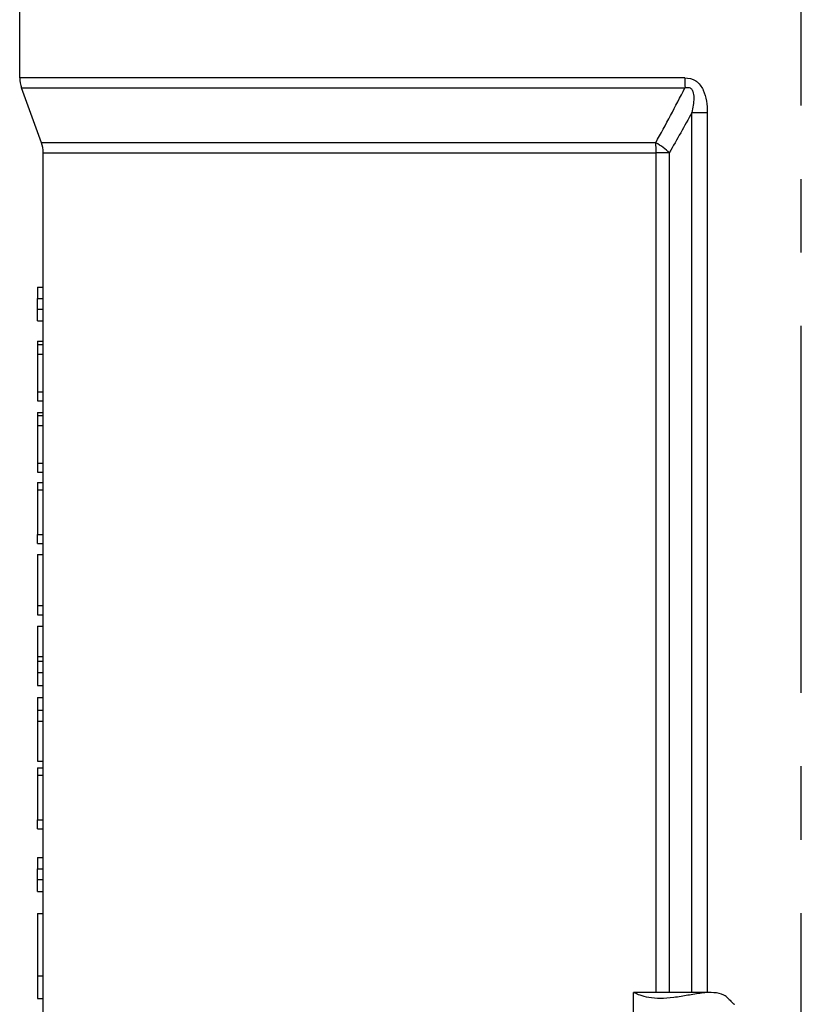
# Model space of a CAD drawing. Header units: millimetres. Extents: x 0 to 5940, y 0 to 4200.
# Tile 55 of 62: x 4681 to 4814, y 2380 to 2548. Entities that reach past the tile are written whole.
import ezdxf

# ---------------------------------------------------------------- set-up
doc = ezdxf.new("R2010")
doc.units = ezdxf.units.MM
doc.header["$LTSCALE"] = 50
doc.linetypes.add('MITTE', pattern=[2, 1.25, -0.25, 0.25, -0.25])
doc.layers.add('02-LINIE-035', color=2, linetype='CONTINUOUS')
doc.layers.add('05-ACHSE', color=1, linetype='MITTE')

msp = doc.modelspace()

# ---------------------------------------------------------------- linework, layer by layer
at = {"layer": '02-LINIE-035'}
for p, q in [((4681.46, 2538.03), (4681.46, 2572.15)), ((4794.62, 2538.03), (4681.46, 2538.03)), ((4681.76, 2536.32), (4794.66, 2536.32)), ((4685.15, 2526.98), (4681.76, 2536.32)), ((4795.83, 2382.27), (4795.83, 2532.11)), ((4795.83, 2532.11), (4798.44, 2532.11)), ((4798.44, 2532.11), (4798.44, 2382.27)), ((4789.69, 2526.98), (4685.15, 2526.98)), ((4685.46, 2525.27), (4789.75, 2525.27)), ((4685.46, 2502.39), (4685.46, 2525.27)), ((4789.75, 2382.27), (4789.75, 2525.27)), ((4792, 2525.27), (4789.75, 2525.27)), ((4792, 2525.27), (4792, 2382.27)), ((4684.46, 2502.39), (4685.46, 2502.39)), ((4684.46, 2502.39), (4684.46, 2500.47)), ((4685.46, 2500.47), (4685.46, 2502.39)), ((4684.46, 2500.47), (4685.46, 2500.47)), ((4684.46, 2498.65), (4684.46, 2500.47)), ((4685.46, 2489.79), (4685.46, 2500.47)), ((4684.46, 2498.65), (4685.46, 2498.65)), ((4684.46, 2496.63), (4684.46, 2498.65)), ((4684.46, 2496.63), (4685.46, 2496.63)), ((4684.46, 2493.21), (4684.46, 2492.65)), ((4684.46, 2493.21), (4685.46, 2493.21)), ((4684.46, 2492.65), (4685.46, 2492.65)), ((4684.46, 2492.65), (4684.46, 2490.96)), ((4684.46, 2490.96), (4685.46, 2490.96)), ((4684.46, 2490.96), (4684.46, 2484.57)), ((4685.46, 2477.65), (4685.46, 2486.44)), ((4684.46, 2484.57), (4685.46, 2484.57)), ((4684.46, 2484.57), (4684.46, 2483.02)), ((4684.46, 2483.02), (4685.46, 2483.02)), ((4684.46, 2481.07), (4684.46, 2480.51)), ((4684.46, 2481.07), (4685.46, 2481.07)), ((4684.46, 2480.51), (4685.46, 2480.51)), ((4684.46, 2480.51), (4684.46, 2478.81)), ((4684.46, 2478.81), (4685.46, 2478.81)), ((4684.46, 2478.81), (4684.46, 2472.42)), ((4685.46, 2465.55), (4685.46, 2474.3)), ((4684.46, 2472.42), (4685.46, 2472.42)), ((4684.46, 2472.42), (4684.46, 2470.88)), ((4684.46, 2470.88), (4685.46, 2470.88)), ((4684.46, 2469.1), (4684.46, 2467.86)), ((4684.46, 2469.1), (4685.46, 2469.1)), ((4684.46, 2467.86), (4685.46, 2467.86)), ((4684.46, 2467.86), (4684.46, 2460.28)), ((4685.46, 2453.43), (4685.46, 2461.92)), ((4684.46, 2460.28), (4685.46, 2460.28)), ((4684.46, 2458.73), (4684.46, 2460.28)), ((4684.46, 2458.73), (4685.46, 2458.73)), ((4684.46, 2456.84), (4684.46, 2448.16)), ((4684.46, 2456.84), (4685.46, 2456.84)), ((4685.46, 2438.73), (4685.46, 2449.77)), ((4684.46, 2448.16), (4685.46, 2448.16)), ((4684.46, 2448.16), (4684.46, 2446.6)), ((4684.46, 2446.6), (4685.46, 2446.6)), ((4684.46, 2444.69), (4685.46, 2444.69)), ((4684.46, 2444.69), (4684.46, 2439.47)), ((4684.46, 2439.47), (4685.46, 2439.47)), ((4684.46, 2439.47), (4684.46, 2438.73)), ((4684.46, 2438.73), (4685.46, 2438.73)), ((4684.46, 2438.73), (4684.46, 2436.76)), ((4685.46, 2436.76), (4685.46, 2438.73)), ((4684.46, 2436.76), (4684.46, 2434.58)), ((4684.46, 2436.76), (4685.46, 2436.76)), ((4685.46, 2430.38), (4685.46, 2436.76)), ((4684.46, 2434.58), (4685.46, 2434.58)), ((4684.46, 2432.49), (4685.46, 2432.49)), ((4684.46, 2432.49), (4684.46, 2430.38)), ((4684.46, 2430.38), (4685.46, 2430.38)), ((4684.46, 2430.38), (4684.46, 2428.46)), ((4685.46, 2428.46), (4685.46, 2430.38)), ((4684.46, 2428.46), (4685.46, 2428.46)), ((4684.46, 2428.46), (4684.46, 2421.68)), ((4685.46, 2416.98), (4685.46, 2428.46)), ((4684.46, 2421.68), (4685.46, 2421.68)), ((4684.46, 2420.53), (4684.46, 2419.29)), ((4684.46, 2420.53), (4685.46, 2420.53)), ((4684.46, 2419.29), (4685.46, 2419.29)), ((4684.46, 2419.29), (4684.46, 2411.7)), ((4685.46, 2405.25), (4685.46, 2413.35)), ((4684.46, 2411.7), (4685.46, 2411.7)), ((4684.46, 2410.16), (4684.46, 2411.7)), ((4684.46, 2410.16), (4685.46, 2410.16)), ((4684.46, 2405.25), (4685.46, 2405.25)), ((4684.46, 2405.25), (4684.46, 2403.33)), ((4685.46, 2403.33), (4685.46, 2405.25)), ((4684.46, 2403.33), (4685.46, 2403.33)), ((4684.46, 2401.51), (4684.46, 2403.33)), ((4685.46, 2391.5), (4685.46, 2403.33)), ((4684.46, 2401.51), (4685.46, 2401.51)), ((4684.46, 2399.49), (4684.46, 2401.51)), ((4684.46, 2399.49), (4685.46, 2399.49)), ((4684.46, 2395.75), (4685.46, 2395.75)), ((4684.46, 2395.75), (4684.46, 2385.1)), ((4685.46, 2374.5), (4685.46, 2387)), ((4684.46, 2385.1), (4685.46, 2385.1)), ((4684.46, 2385.1), (4684.46, 2381.29)), ((4684.46, 2381.29), (4685.46, 2381.29)), ((4799.03, 2382.27), (4785.91, 2382.27)), ((4785.91, 2344.15), (4785.91, 2382.26))]:
    msp.add_line(p, q, dxfattribs=at)
for centre, start, end in [((4686.46, 2538.03), 180, 200), ((4680.46, 2525.27), 0, 20)]:
    msp.add_arc(centre, 5, start, end, dxfattribs=at)
for centre, major_axis, ratio, start_param, end_param in [((4795.37, 2538.03), (0, -5), 0.149144, 4.712389, 5.061455), ((4788.79, 2525.27), (0, -5), 0.191532, 1.570796, 1.919862), ((4788.79, 2525.27), (4.33, -2.5), 0.386247, 0.979995, 1.58551)]:
    msp.add_ellipse(centre, major_axis=major_axis, ratio=ratio, start_param=start_param, end_param=end_param, dxfattribs=at)
for points, knots in [([(4794.62, 2538.03), (4795.28, 2538.03), (4795.94, 2537.86), (4796.49, 2537.5), (4796.5, 2537.49), (4796.51, 2537.48), (4796.53, 2537.47), (4797.06, 2537.11), (4797.46, 2536.56), (4797.74, 2535.98), (4797.75, 2535.96), (4797.75, 2535.95), (4797.76, 2535.94), (4798.31, 2534.76), (4798.44, 2533.42), (4798.44, 2532.11)], [0, 0, 0, 0, 0.25, 0.25, 0.25, 0.255212, 0.255212, 0.255212, 0.5, 0.5, 0.5, 0.505624, 0.505624, 0.505624, 1, 1, 1, 1]), ([(4794.66, 2536.32), (4794.81, 2536.37), (4794.97, 2536.4), (4795.13, 2536.41), (4795.17, 2536.41), (4795.22, 2536.41), (4795.27, 2536.4), (4795.36, 2536.39), (4795.45, 2536.36), (4795.52, 2536.33), (4795.58, 2536.3), (4795.63, 2536.27), (4795.68, 2536.23), (4795.71, 2536.2), (4795.73, 2536.18), (4795.75, 2536.16), (4795.81, 2536.1), (4795.85, 2536.03), (4795.89, 2535.96), (4795.94, 2535.88), (4795.98, 2535.78), (4796.02, 2535.68), (4796.07, 2535.52), (4796.1, 2535.35), (4796.12, 2535.18), (4796.15, 2534.98), (4796.16, 2534.79), (4796.16, 2534.59), (4796.16, 2533.76), (4796.01, 2532.93), (4795.83, 2532.11)], [0.0000002, 0.0000002, 0.0000002, 0.0000002, 0.0896746, 0.0896746, 0.0896746, 0.1175237, 0.1175237, 0.1175237, 0.1667019, 0.1667019, 0.1667019, 0.2012482, 0.2012482, 0.2012482, 0.2190935, 0.2190935, 0.2190935, 0.2637691, 0.2637691, 0.2637691, 0.3202233, 0.3202233, 0.3202233, 0.4169297, 0.4169297, 0.4169297, 0.526988, 0.526988, 0.526988, 1, 1, 1, 1]), ([(4685.46, 2486.44), (4685.46, 2486.83), (4685.46, 2487.22), (4685.46, 2487.94), (4685.46, 2488.28), (4685.46, 2489), (4685.46, 2489.4), (4685.46, 2489.79)], [-0.4728712, -0.4728712, -0.4728712, -0.4728712, -0.3515514, -0.3515514, -0.2573958, -0.2573958, -0.1342795, -0.1342795, -0.1342795, -0.1342795]), ([(4685.46, 2474.3), (4685.46, 2474.68), (4685.46, 2475.08), (4685.46, 2475.8), (4685.46, 2476.13), (4685.46, 2476.85), (4685.46, 2477.26), (4685.46, 2477.65)], [-0.4728712, -0.4728712, -0.4728712, -0.4728712, -0.3515514, -0.3515514, -0.2573958, -0.2573958, -0.1342795, -0.1342795, -0.1342795, -0.1342795]), ([(4685.46, 2461.92), (4685.46, 2462.29), (4685.46, 2462.67), (4685.46, 2463.43), (4685.46, 2463.83), (4685.46, 2464.67), (4685.46, 2465.12), (4685.46, 2465.55)], [-0.65195, -0.65195, -0.65195, -0.65195, -0.5353913, -0.5353913, -0.4225071, -0.4225071, -0.2845133, -0.2845133, -0.2845133, -0.2845133]), ([(4685.46, 2449.77), (4685.46, 2450.18), (4685.46, 2450.61), (4685.46, 2451.43), (4685.46, 2451.84), (4685.46, 2452.63), (4685.46, 2453.04), (4685.46, 2453.43)], [-0.69057752, -0.69057752, -0.69057752, -0.69057752, -0.65878381, -0.65878381, -0.63088518, -0.63088518, -0.6001762, -0.6001762, -0.6001762, -0.6001762]), ([(4685.46, 2413.35), (4685.46, 2413.72), (4685.46, 2414.1), (4685.46, 2414.86), (4685.46, 2415.26), (4685.46, 2416.1), (4685.46, 2416.55), (4685.46, 2416.98)], [-0.65195, -0.65195, -0.65195, -0.65195, -0.5353913, -0.5353913, -0.4225071, -0.4225071, -0.2845133, -0.2845133, -0.2845133, -0.2845133]), ([(4685.46, 2387), (4685.46, 2387.23), (4685.46, 2387.46), (4685.46, 2388.23), (4685.46, 2389.3), (4685.46, 2390.91), (4685.46, 2391.2), (4685.46, 2391.5)], [-1.1450518, -1.1450518, -1.1450518, -1.1450518, -0.9665007, -0.9665007, -0.5699593, -0.5699593, -0.4794978, -0.4794978, -0.4794978, -0.4794978]), ([(4802.03, 2381.27), (4801.82, 2381.49), (4801.57, 2381.68), (4800.79, 2382.08), (4800.2, 2382.21), (4798.97, 2382.29), (4798.24, 2382.26), (4796.72, 2382.08), (4795.91, 2381.94), (4794.41, 2381.68), (4793.58, 2381.53), (4791.96, 2381.33), (4791.17, 2381.27), (4789.81, 2381.27), (4789.12, 2381.33), (4787.93, 2381.53), (4787.43, 2381.68), (4786.67, 2381.94), (4786.36, 2382.08), (4785.99, 2382.24), (4785.91, 2382.28), (4785.91, 2382.26)], [5.831266, 5.831266, 5.831266, 5.831266, 5.975417, 5.975417, 6.208434, 6.208434, 6.437234, 6.437234, 6.666034, 6.666034, 6.897254, 6.897254, 7.128474, 7.128474, 7.359694, 7.359694, 7.590913, 7.590913, 7.819713, 7.819713, 8.018071, 8.018071, 8.018071, 8.018071]), ([(4802.03, 2381.27), (4802.24, 2381.05), (4802.43, 2380.85), (4802.83, 2380.46), (4802.97, 2380.33), (4803, 2380.28), (4803.01, 2380.28), (4803.01, 2380.27)], [1.4093412, 1.4093412, 1.4093412, 1.4093412, 1.5534919, 1.5534919, 1.7865093, 1.7865093, 1.8169521, 1.8169521, 1.8169521, 1.8169521])]:
    msp.add_open_spline(points, degree=3, knots=knots, dxfattribs=at)
for points in [[(4789.69, 2526.98), (4791.39, 2530.06), (4793.04, 2533.17), (4794.66, 2536.32)], [(4795.83, 2532.11), (4794.58, 2529.81), (4793.3, 2527.53), (4792, 2525.27)]]:
    msp.add_open_spline(points, degree=3, dxfattribs=at)
at = {"layer": '05-ACHSE'}
msp.add_line((4814.46, 1833.3), (4814.46, 3982.37), dxfattribs=at)

doc.saveas('drawing.dxf')
